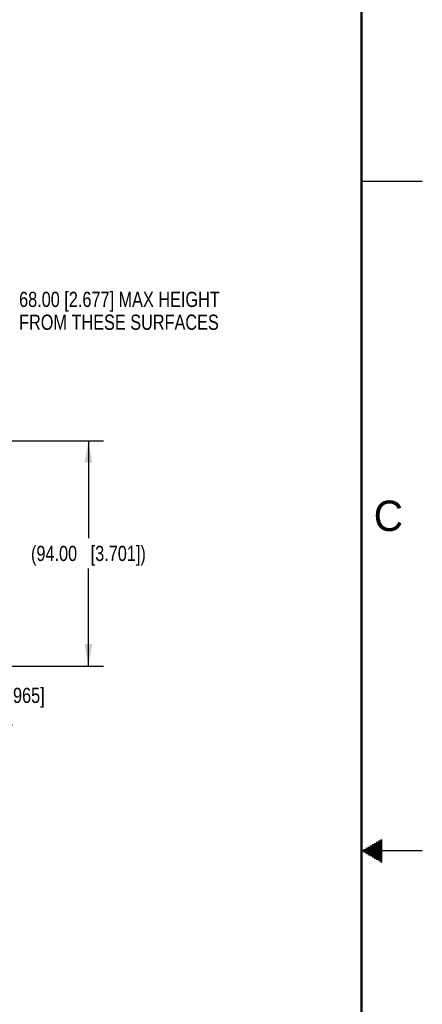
# Model space of a CAD drawing. Header units: inches. Extents: x 0 to 34, y 0 to 22.
# Tile 123 of 124: x 30.7 to 34, y 9.7 to 17.8. Entities that reach past the tile are written whole.
import ezdxf

# ---------------------------------------------------------------- set-up
doc = ezdxf.new("R2010")
doc.units = ezdxf.units.IN
doc.header["$LTSCALE"] = 1.87
doc.header["$MEASUREMENT"] = 0
doc.layers.get('0').update_dxf_attribs({"linetype": 'CONTINUOUS'})
doc.layers.add('DETAIL', color=7, linetype='CONTINUOUS')
doc.layers.add('DIMENSIONS', color=7, linetype='CONTINUOUS')
doc.styles.get("Standard").update_dxf_attribs({"font": 'txt', "width": 0.8})
doc.styles.add('TEXTSTYLE_2', font='txt')
doc.dimstyles.new('DIMSTYLE_1', dxfattribs={"dimtxt": 0.125, "dimasz": 0.18, "dimexe": 0.125, "dimexo": 0.0625, "dimgap": 0.0625, "dimtad": 0, "dimtih": 1, "dimtoh": 1, "dimlfac": 2, "dimzin": 0, "dimdsep": 46, "dimtxsty": 'STANDARD', "dimblk": '_FILLED', "dimblk1": '_FILLED', "dimblk2": '_FILLED', "dimcen": 0.09, "dimazin": 0, "dimtp": 0.02, "dimtm": 0.02, "dimtfac": 1, "dimtofl": 0, "dimtmove": 0, "dimatfit": 3, "dimldrblk": '_FILLED', "dimfxl": 1, "dimtolj": 1, "dimtzin": 0, "dimarcsym": 0})

# ---------------------------------------------------------------- blocks, each defined once
blk = doc.blocks.new('_FILLED')
at = {"color": 0, "linetype": 'BYBLOCK'}
blk.add_solid([(0, 0), (-1, 0.174), (-1, -0.174)], dxfattribs=at)
blk = doc.blocks.new('*D0')
at = {"layer": 'DIMENSIONS', "color": 2, "linetype": 'CONTINUOUS'}
for p, q in [((29.6267, 14.368), (31.3795, 14.368)), ((31.2545, 14.368), (31.2545, 13.5678)), ((31.2545, 12.5176), (31.2545, 13.3178)), ((29.6267, 12.5176), (31.3795, 12.5176))]:
    blk.add_line(p, q, dxfattribs=at)
at = {"layer": 'DIMENSIONS', "color": 2, "linetype": 'CONTINUOUS', "xscale": 0.18, "yscale": 0.18, "zscale": 0.18}
for p, rotation in [((31.2545, 14.368), 90), ((31.2545, 12.5176), 270)]:
    blk.add_blockref('_FILLED', p, dxfattribs=dict(at, rotation=rotation))
at = {"layer": 'DIMENSIONS', "color": 2, "linetype": 'CONTINUOUS', "insert": (31.2545, 13.5053), "char_height": 0.125, "width": 1.525, "attachment_point": 2, "line_spacing_factor": 0.9}
blk.add_mtext('(94.00{\\ftxt.shx;\\W1.000000;\\H0.125000; }[3.701])', dxfattribs=at)
blk = doc.blocks.new('*D1')
at = {"layer": 'DIMENSIONS', "color": 2, "linetype": 'CONTINUOUS'}
for p, q in [((30.5045, 12.5176), (30.5045, 12.8776)), ((29.6267, 12.5176), (30.6295, 12.5176)), ((27.2812, 12.0353), (30.6295, 12.0353)), ((30.5045, 12.0353), (30.5045, 11.6753))]:
    blk.add_line(p, q, dxfattribs=at)
at = {"layer": 'DIMENSIONS', "color": 2, "linetype": 'CONTINUOUS', "xscale": 0.18, "yscale": 0.18, "zscale": 0.18}
for p, rotation in [((30.5045, 12.5176), 270), ((30.5045, 12.0353), 90)]:
    blk.add_blockref('_FILLED', p, dxfattribs=dict(at, rotation=rotation))
at = {"layer": 'DIMENSIONS', "color": 2, "linetype": 'CONTINUOUS', "insert": (30.5045, 12.3389), "char_height": 0.125, "width": 1.225, "attachment_point": 2, "line_spacing_factor": 0.9}
blk.add_mtext('24.50{\\ftxt.shx;\\W1.000000;\\H0.125000; }[.965]', dxfattribs=at)

msp = doc.modelspace()

# ---------------------------------------------------------------- linework, layer by layer
at = {"color": 2, "linetype": 'CONTINUOUS'}
for p, q in [((33.5, 16.5), (34, 16.5)), ((33.6559, 11.09), (33.6697, 11.09)), ((33.5173, 11.01), (33.6697, 11.01)), ((33.5347, 11.02), (33.6697, 11.02)), ((33.552, 11.03), (33.6697, 11.03)), ((33.5693, 11.04), (33.6697, 11.04)), ((33.5866, 11.05), (33.6697, 11.05)), ((33.6039, 11.06), (33.6697, 11.06)), ((33.6213, 11.07), (33.6697, 11.07)), ((33.6386, 11.08), (33.6697, 11.08)), ((34, 11), (33.5, 11)), ((33.5173, 10.99), (33.6697, 10.99)), ((33.5347, 10.98), (33.6697, 10.98)), ((33.552, 10.97), (33.6697, 10.97)), ((33.5693, 10.96), (33.6697, 10.96)), ((33.5866, 10.95), (33.6697, 10.95)), ((33.6039, 10.94), (33.6697, 10.94)), ((33.6213, 10.93), (33.6697, 10.93)), ((33.6386, 10.92), (33.6697, 10.92)), ((33.6559, 10.91), (33.6697, 10.91))]:
    msp.add_line(p, q, dxfattribs=at)
at = {"color": 7, "linetype": 'CONTINUOUS', "const_width": 0.02}
msp.add_lwpolyline([(33.5, 0.5), (33.5, 21.5)], dxfattribs=at)

# ---------------------------------------------------------------- texts
at = {"color": 2, "linetype": 'CONTINUOUS', "insert": (33.6004, 13.8767), "char_height": 0.25, "width": 0.25, "attachment_point": 1, "line_spacing_factor": 0.9, "style": 'TEXTSTYLE_2'}
msp.add_mtext('C', dxfattribs=at)
at = {"layer": 'DETAIL', "color": 2, "linetype": 'CONTINUOUS', "insert": (30.6845, 15.5925), "char_height": 0.125, "width": 2.4, "attachment_point": 1, "line_spacing_factor": 0.9}
msp.add_mtext('68.00 [2.677] MAX HEIGHT\\PFROM THESE SURFACES', dxfattribs=at)

# ---------------------------------------------------------------- dimensions: what is measured, and where the dimension line sits
at = {"layer": 'DIMENSIONS', "color": 2, "linetype": 'CONTINUOUS'}
dim = msp.add_linear_dim(base=(31.2545, 12.5176), p1=(29.5642, 14.368), p2=(29.5642, 12.5176), angle=270, text='(<>)', dimstyle='DIMSTYLE_1', dxfattribs=at)
dim.commit()
dim.dimension.update_dxf_attribs({"geometry": '*D0', "text_midpoint": (31.2545, 13.4428), "dimtype": 160})
dim = msp.add_linear_dim(base=(30.5045, 12.5176), p1=(27.2187, 12.0353), p2=(29.5642, 12.5176), angle=90, dimstyle='DIMSTYLE_1', dxfattribs=at)
dim.commit()
dim.dimension.update_dxf_attribs({"geometry": '*D1', "text_midpoint": (30.5045, 12.2764), "dimtype": 160})

doc.saveas('drawing.dxf')
